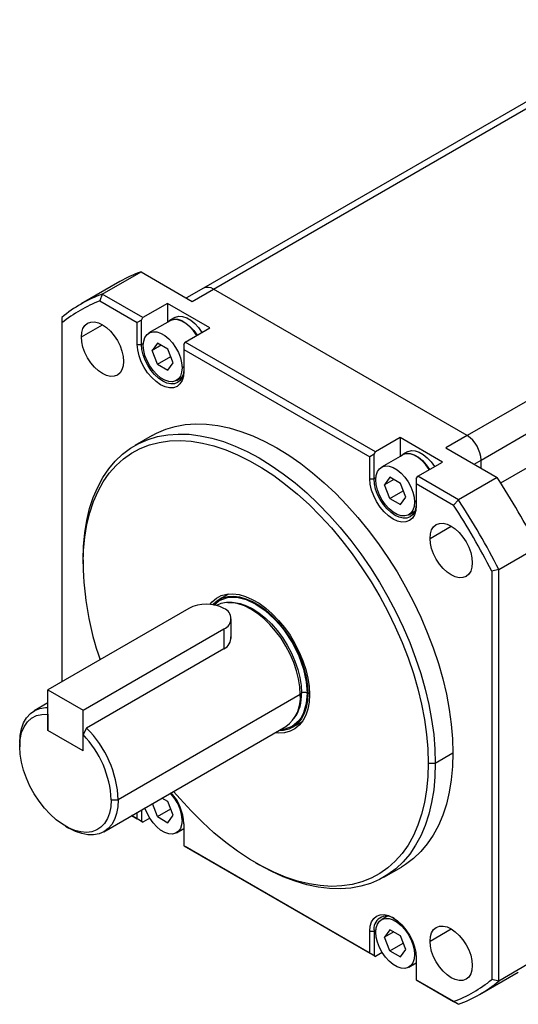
# Model space of a CAD drawing. Header units: millimetres. Extents: x 0 to 699, y 0 to 540.
# Tile 13 of 18: x 436 to 486, y 338 to 436. Entities that reach past the tile are written whole.
import ezdxf

# ---------------------------------------------------------------- set-up
doc = ezdxf.new("R2010")
doc.units = ezdxf.units.MM
doc.header["$LTSCALE"] = 2.5

msp = doc.modelspace()

# ---------------------------------------------------------------- linework, layer by layer
for p, q in [((501.2731, 436.3105), (454.604, 409.3691)), ((455.604, 409.2701), (497.0647, 433.2048)), ((527.7289, 421.5162), (481.0598, 394.5747)), ((482.474, 392.1252), (529.1431, 419.0667)), ((484.4417, 389.8317), (529.1431, 415.6372)), ((444.4469, 408.7714), (448.336, 411.0165)), ((448.336, 411.0165), (453.4826, 408.0454)), ((446.2122, 410.027), (442.3231, 407.7818)), ((454.604, 409.3691), (452.8969, 408.3836)), ((453.4826, 408.0454), (455.604, 409.2701)), ((481.0598, 394.5747), (455.604, 409.2701)), ((444.4469, 408.7714), (444.2197, 408.0861)), ((444.2197, 408.0861), (447.9672, 405.9227)), ((448.5329, 406.4126), (444.4469, 408.7714)), ((451.0078, 407.8413), (448.5329, 406.4126)), ((455.2504, 405.3921), (451.0078, 407.8413)), ((451.0078, 407.8413), (451.0078, 405.9608)), ((440.4012, 406.4351), (440.4012, 405.881)), ((448.3915, 406.1677), (447.9672, 405.9227)), ((448.3915, 406.1677), (448.5329, 406.4126)), ((448.3915, 403.7181), (448.3915, 406.1677)), ((451.2592, 406.0997), (449.1379, 404.8751)), ((451.7292, 406.4287), (451.2342, 406.143)), ((440.4012, 405.881), (440.4012, 369.8755)), ((442.3466, 404.4713), (444.4683, 405.6961)), ((447.9672, 403.7181), (447.9672, 405.9227)), ((452.7755, 403.9634), (455.2504, 405.3921)), ((447.9672, 403.7181), (448.3915, 403.7181)), ((448.5771, 403.8252), (448.3915, 403.7181)), ((449.9825, 403.8603), (449.4521, 403.1058)), ((450.3708, 403.6361), (449.4521, 403.1058)), ((451.0431, 403.248), (449.9825, 403.8603)), ((451.5735, 401.8811), (451.0431, 403.248)), ((452.6341, 403.7185), (452.7755, 403.9634)), ((452.6341, 403.7185), (452.6341, 403.2286)), ((452.6341, 403.2286), (452.6341, 401.0239)), ((452.6341, 403.2286), (471.3017, 392.452)), ((471.8674, 392.9419), (452.7755, 403.9634)), ((449.9825, 401.7389), (449.4521, 403.1058)), ((449.9825, 401.7389), (451.3274, 402.5153)), ((449.9825, 401.7389), (451.0431, 401.1266)), ((451.0431, 401.1266), (451.5735, 401.8811)), ((452.6341, 401.4729), (452.4573, 401.3709)), ((451.8877, 400.1118), (452.4872, 400.4579)), ((449.4689, 394.587), (447.7012, 393.5665)), ((474.3423, 394.3706), (471.8674, 392.9419)), ((478.5849, 391.9214), (474.3423, 394.3706)), ((474.3423, 394.3706), (474.3423, 392.4901)), ((481.0598, 394.5747), (478.9385, 393.3501)), ((478.9385, 393.3501), (484.0851, 390.379)), ((471.726, 392.697), (471.3017, 392.452)), ((471.3017, 390.2473), (471.3017, 392.452)), ((471.726, 392.697), (471.8674, 392.9419)), ((471.726, 390.2473), (471.726, 392.697)), ((474.5937, 392.629), (472.4724, 391.4043)), ((475.0637, 392.958), (474.5688, 392.6723)), ((476.1101, 390.4927), (478.5849, 391.9214)), ((481.7671, 391.7172), (482.474, 392.1252)), ((482.474, 391.3091), (482.474, 392.1252)), ((471.9117, 390.3545), (471.726, 390.2473)), ((473.317, 390.3896), (472.7867, 389.635)), ((474.3776, 389.7773), (473.317, 390.3896)), ((475.9686, 390.2477), (476.1101, 390.4927)), ((480.196, 388.1339), (476.1101, 390.4927)), ((484.0851, 390.379), (480.196, 388.1339)), ((471.3017, 390.2473), (471.726, 390.2473)), ((473.7054, 390.1654), (472.7867, 389.635)), ((473.317, 388.2682), (472.7867, 389.635)), ((474.908, 388.4104), (474.3776, 389.7773)), ((475.9686, 390.2477), (475.9686, 389.7578)), ((475.9686, 389.7578), (479.7162, 387.5944)), ((475.9686, 389.7578), (475.9686, 387.5532)), ((473.317, 388.2682), (474.6619, 389.0446)), ((474.3776, 387.6558), (474.908, 388.4104)), ((473.317, 388.2682), (474.3776, 387.6558)), ((475.9686, 388.0022), (475.7919, 387.9002)), ((480.196, 388.1339), (479.7162, 387.5944)), ((475.2222, 386.6411), (475.8217, 386.9872)), ((477.3466, 384.2662), (479.4683, 385.491)), ((484.2418, 381.1264), (488.1309, 383.3716)), ((442.5225, 382.1204), (442.5225, 381.7122)), ((484.2418, 381.1264), (483.5347, 380.9806)), ((483.5347, 380.9806), (483.5347, 339.9906)), ((484.2418, 339.8447), (484.2418, 381.1264)), ((457.1168, 378.6799), (456.1469, 378.1199)), ((453.1291, 377.2231), (438.987, 369.059)), ((457.3969, 374.2095), (457.3969, 376.2026)), ((442.5225, 367.018), (456.6646, 375.1821)), ((456.6646, 375.1821), (456.6646, 373.1721)), ((456.6646, 373.1721), (442.876, 365.2121)), ((438.987, 364.9763), (438.987, 369.059)), ((438.987, 369.059), (442.5225, 367.018)), ((464.3264, 368.5825), (446.058, 358.0363)), ((465.0792, 368.6905), (465.2532, 368.7909)), ((438.987, 367.7518), (437.6086, 366.9561)), ((438.987, 366.6094), (438.987, 364.9763)), ((442.5225, 362.9353), (442.5225, 367.018)), ((463.5463, 365.3024), (464.5162, 365.8623)), ((442.5225, 362.9353), (438.987, 364.9763)), ((442.876, 365.2121), (442.5225, 364.5684)), ((444.608, 354.8314), (462.8764, 365.3776)), ((436.1585, 363.7512), (436.1585, 363.343)), ((442.5225, 362.9353), (442.5225, 364.5684)), ((477.8778, 361.7102), (479.6456, 362.7307)), ((477.1707, 361.7102), (477.8778, 361.7102)), ((445.3509, 358.0363), (446.058, 358.0363)), ((451.0431, 357.8483), (450.4386, 358.1973)), ((451.5735, 356.4815), (451.0431, 357.8483)), ((447.9672, 356.1137), (447.9672, 356.7707)), ((448.3915, 357.0156), (448.3915, 355.8688)), ((449.9825, 356.3392), (449.4769, 357.6422)), ((449.9825, 356.3392), (451.3274, 357.1156)), ((447.3982, 356.4422), (447.9672, 356.1137)), ((448.5329, 355.7871), (447.3982, 356.4422)), ((448.3915, 355.8688), (447.9672, 356.1137)), ((448.3915, 355.8688), (448.5329, 355.7871)), ((449.2104, 356.1782), (448.5329, 355.7871)), ((449.9825, 356.3392), (451.0431, 355.7269)), ((451.0431, 355.7269), (451.5735, 356.4815)), ((452.6061, 356.0571), (452.4573, 355.9712)), ((440.754, 355.3826), (441.1075, 355.1784)), ((451.8877, 354.7121), (452.6341, 355.1431)), ((452.6341, 355.6242), (452.6341, 353.4196)), ((452.6341, 353.4196), (471.3017, 342.643)), ((452.6341, 353.4195), (452.6341, 353.4196)), ((452.6341, 353.4195), (452.7755, 353.3379)), ((471.8674, 342.3164), (452.7755, 353.3379)), ((459.8438, 351.7076), (460.1973, 351.5034)), ((472.6991, 350.2641), (474.4669, 351.2846)), ((473.072, 346.3508), (472.4724, 346.0047)), ((471.3017, 342.643), (471.3017, 344.8477)), ((471.3017, 344.8477), (471.726, 344.8477)), ((471.9117, 344.9548), (471.726, 344.8477)), ((471.726, 344.8477), (471.726, 342.398)), ((473.317, 344.9899), (472.7867, 344.2354)), ((474.3776, 344.3776), (473.317, 344.9899)), ((477.3466, 343.8495), (479.4683, 345.0743)), ((473.7054, 344.7657), (472.7867, 344.2354)), ((473.317, 342.8685), (472.7867, 344.2354)), ((474.908, 343.0107), (474.3776, 344.3776)), ((473.317, 342.8685), (474.6619, 343.6449)), ((473.317, 342.8685), (474.3776, 342.2562)), ((474.3776, 342.2562), (474.908, 343.0107)), ((471.726, 342.398), (471.3017, 342.643)), ((471.726, 342.398), (471.8674, 342.3164)), ((472.5449, 342.7075), (471.8674, 342.3164)), ((475.9406, 342.5863), (475.7919, 342.5005)), ((475.9686, 342.1535), (475.9686, 339.9489)), ((488.1309, 342.0898), (484.2418, 339.8447)), ((475.2222, 341.2414), (475.9686, 341.6723)), ((475.9686, 339.9489), (479.7162, 337.7855)), ((475.9686, 339.9488), (475.9686, 339.9489)), ((475.9686, 339.9488), (476.1101, 339.8671)), ((482.3199, 338.4979), (486.2089, 340.7431)), ((484.2418, 339.8447), (483.5347, 339.9906)), ((480.196, 337.5084), (476.1101, 339.8671)), ((479.7162, 337.7855), (480.196, 337.5084))]:
    msp.add_line(p, q)
at = {"flags": 128}
for points in [[(450.9958, 405.9476), (451.0323, 405.9866), (451.3093, 406.1819), (451.6442, 406.2696), (452.0223, 406.2457), (452.4272, 406.1113), (452.8411, 405.8724), (453.2459, 405.5393), (453.6241, 405.1266), (453.9589, 404.6523), (453.9615, 404.6481)], [(453.9365, 404.6336), (453.9353, 404.6356), (453.6064, 405.1014), (453.235, 405.5068), (452.8374, 405.8339), (452.4309, 406.0686), (452.0332, 406.2005), (451.6618, 406.224), (451.333, 406.1379), (451.2592, 406.0997)], [(451.7292, 406.4287), (451.8043, 406.4677), (452.1391, 406.5553), (452.5173, 406.5314), (452.9221, 406.3971), (453.336, 406.1581), (453.7409, 405.825), (454.119, 405.4123), (454.4539, 404.9381), (454.4565, 404.9338)], [(442.3466, 404.4713), (442.3874, 404.9257), (442.5081, 405.3155), (442.7041, 405.6258), (442.9679, 405.8448), (443.2894, 405.9638), (443.6561, 405.9785), (444.0541, 405.8881), (444.4679, 405.6963), (444.8818, 405.4103), (445.2797, 405.0412), (445.6465, 404.6031), (445.9679, 404.1129), (446.2317, 403.5894), (446.4278, 403.0527), (446.5485, 402.5235), (446.5892, 402.0221)], [(446.5892, 402.0221), (446.5485, 401.5677), (446.4278, 401.1779), (446.2317, 400.8675), (445.9679, 400.6486), (445.6465, 400.5295), (445.2797, 400.5149), (444.8818, 400.6052), (444.4679, 400.7971), (444.0541, 401.083), (443.6561, 401.4522), (443.2894, 401.8902), (442.9679, 402.3805), (442.7041, 402.904), (442.5081, 403.4406), (442.3874, 403.9699), (442.3466, 404.4713)], [(448.5682, 403.616), (448.6107, 404.0583), (448.7364, 404.4323), (448.9396, 404.7215), (449.2116, 404.9133), (449.5405, 404.9994), (449.9119, 404.9759), (450.3095, 404.844), (450.7161, 404.6093), (451.1137, 404.2821), (451.4851, 403.8768), (451.8139, 403.411), (452.086, 402.9051), (452.2892, 402.3813), (452.4148, 401.8623), (452.4573, 401.3709)], [(452.6341, 401.0239), (452.5893, 400.5241), (452.4565, 400.0953), (452.2409, 399.7539), (451.9507, 399.5131), (451.5971, 399.3821), (451.1936, 399.366), (450.7559, 399.4654), (450.3007, 399.6764), (449.8454, 399.991), (449.4077, 400.397), (449.0043, 400.8789), (448.6507, 401.4182), (448.3605, 401.994), (448.1448, 402.5843), (448.012, 403.1665), (447.9672, 403.7181)], [(452.6341, 401.2688), (452.5934, 400.8145), (452.4726, 400.4246), (452.2766, 400.1143), (452.0128, 399.8954), (451.6913, 399.7763), (451.3246, 399.7617), (450.9266, 399.852), (450.5128, 400.0438), (450.0989, 400.3298), (449.701, 400.6989), (449.3343, 401.137), (449.0128, 401.6272), (448.749, 402.1507), (448.5529, 402.6874), (448.4322, 403.2166), (448.3915, 403.7181)], [(452.4573, 401.3709), (452.4148, 400.9286), (452.2892, 400.5546), (452.086, 400.2654), (451.8139, 400.0736), (451.4851, 399.9875), (451.1137, 400.011), (450.7161, 400.1429), (450.3095, 400.3776), (449.9119, 400.7048), (449.5405, 401.1101), (449.2116, 401.5759), (448.9396, 402.0818), (448.7364, 402.6056), (448.6107, 403.1246), (448.5682, 403.616)], [(449.4689, 394.587), (449.902, 394.8202), (450.8118, 395.2111), (451.7736, 395.4981), (452.7829, 395.6799), (453.835, 395.7557), (454.9251, 395.725), (456.048, 395.5881), (457.1985, 395.3456), (458.3713, 394.9986), (459.5608, 394.5488), (460.7616, 393.9981), (461.9679, 393.3493), (463.1743, 392.6053), (464.375, 391.7696), (465.5646, 390.8461), (466.7373, 389.839), (467.8878, 388.7532), (469.0107, 387.5936), (470.1008, 386.3656), (471.153, 385.0751), (472.1623, 383.7279), (473.1241, 382.3305), (474.0339, 380.8892), (474.8874, 379.4108), (475.6807, 377.9023), (476.41, 376.3706), (477.0721, 374.8229), (477.6637, 373.2664), (478.1821, 371.7083), (478.6249, 370.156), (478.9901, 368.6166), (479.2758, 367.0974), (479.4809, 365.6054), (479.6044, 364.1475), (479.6456, 362.7307)], [(442.5225, 382.1204), (442.5637, 383.4897), (442.6871, 384.805), (442.8922, 386.0602), (443.178, 387.2494), (443.5432, 388.3672), (443.986, 389.4083), (444.5044, 390.3678), (445.096, 391.2413), (445.758, 392.0246), (446.4874, 392.7142), (447.2807, 393.3068), (448.1342, 393.7997), (449.044, 394.1906), (450.0058, 394.4776), (451.0151, 394.6594), (452.0673, 394.7351), (453.1574, 394.7045), (454.2803, 394.5676), (455.4308, 394.3251), (456.6035, 393.9781), (457.793, 393.5283), (458.9938, 392.9776), (460.2002, 392.3288), (461.4065, 391.5848), (462.6073, 390.7491), (463.7968, 389.8255), (464.9695, 388.8185), (466.12, 387.7327), (467.243, 386.5731), (468.333, 385.3451), (469.3852, 384.0546), (470.3945, 382.7074), (471.3563, 381.31), (472.2661, 379.8687), (473.1196, 378.3903), (473.9129, 376.8818), (474.6423, 375.3501), (475.3043, 373.8024), (475.8959, 372.2459), (476.4143, 370.6878), (476.8571, 369.1355), (477.2223, 367.5961), (477.5081, 366.0769), (477.7132, 364.5849), (477.8366, 363.127), (477.8778, 361.7102)], [(442.5225, 381.7122), (442.5647, 383.0833), (442.6911, 384.399), (442.9011, 385.653), (443.1936, 386.8389), (443.5673, 387.9512), (444.0202, 388.9844), (444.5503, 389.9334), (445.1549, 390.7937), (445.8311, 391.5609), (446.5756, 392.2315), (447.3847, 392.8021), (448.2545, 393.2699), (449.1808, 393.6328), (450.1591, 393.8888), (451.1845, 394.0367), (452.2522, 394.0759), (453.3569, 394.0062), (454.4932, 393.8278), (455.6555, 393.5416), (456.8383, 393.1492), (458.0357, 392.6522), (459.242, 392.0533), (460.4512, 391.3552), (461.6575, 390.5614), (462.8549, 389.6758), (464.0377, 388.7027), (465.2, 387.6468), (466.3363, 386.5133), (467.441, 385.3076), (468.5087, 384.0357), (469.5341, 382.7038), (470.5124, 381.3183), (471.4387, 379.886), (472.3085, 378.4139), (473.1176, 376.9091), (473.8621, 375.379), (474.5383, 373.831), (475.1429, 372.2727), (475.673, 370.7117), (476.1259, 369.1555), (476.4996, 367.6118), (476.7921, 366.088), (477.0021, 364.5917), (477.1285, 363.13), (477.1707, 361.7102)], [(474.3303, 392.4769), (474.3669, 392.5159), (474.6438, 392.7112), (474.9787, 392.7988), (475.3568, 392.7749), (475.7617, 392.6406), (476.1756, 392.4016), (476.5805, 392.0685), (476.9586, 391.6558), (477.2934, 391.1816), (477.2961, 391.1773)], [(477.271, 391.1629), (477.2698, 391.1649), (476.9409, 391.6307), (476.5695, 392.036), (476.1719, 392.3632), (475.7654, 392.5979), (475.3677, 392.7298), (474.9964, 392.7533), (474.6675, 392.6672), (474.5937, 392.629)], [(475.0637, 392.958), (475.1388, 392.9969), (475.4737, 393.0846), (475.8518, 393.0607), (476.2567, 392.9263), (476.6706, 392.6874), (477.0754, 392.3543), (477.4536, 391.9416), (477.7884, 391.4673), (477.791, 391.4631)], [(471.9028, 390.1453), (471.9453, 390.5876), (472.0709, 390.9615), (472.2741, 391.2508), (472.5462, 391.4426), (472.875, 391.5286), (473.2464, 391.5052), (473.6441, 391.3732), (474.0506, 391.1386), (474.4482, 390.8114), (474.8196, 390.4061), (475.1485, 389.9403), (475.4205, 389.4344), (475.6237, 388.9105), (475.7494, 388.3915), (475.7919, 387.9002)], [(475.9686, 387.5532), (475.9238, 387.0534), (475.791, 386.6245), (475.5754, 386.2832), (475.2852, 386.0424), (474.9316, 385.9114), (474.5282, 385.8953), (474.0904, 385.9946), (473.6352, 386.2057), (473.18, 386.5202), (472.7422, 386.9263), (472.3388, 387.4082), (471.9852, 387.9474), (471.695, 388.5233), (471.4794, 389.1136), (471.3466, 389.6958), (471.3017, 390.2473)], [(475.9686, 387.7981), (475.9279, 387.3437), (475.8072, 386.9539), (475.6111, 386.6436), (475.3473, 386.4246), (475.0259, 386.3056), (474.6591, 386.2909), (474.2612, 386.3813), (473.8473, 386.5731), (473.4335, 386.8591), (473.0355, 387.2282), (472.6688, 387.6663), (472.3473, 388.1565), (472.0835, 388.68), (471.8875, 389.2167), (471.7668, 389.7459), (471.726, 390.2473)], [(475.7919, 387.9002), (475.7494, 387.4578), (475.6237, 387.0839), (475.4205, 386.7947), (475.1485, 386.6029), (474.8196, 386.5168), (474.4482, 386.5402), (474.0506, 386.6722), (473.6441, 386.9069), (473.2464, 387.234), (472.875, 387.6393), (472.5462, 388.1051), (472.2741, 388.611), (472.0709, 389.1349), (471.9453, 389.6539), (471.9028, 390.1453)], [(477.3466, 384.2662), (477.3874, 384.7206), (477.5081, 385.1104), (477.7041, 385.4208), (477.9679, 385.6397), (478.2894, 385.7588), (478.6561, 385.7734), (479.0541, 385.6831), (479.4679, 385.4912), (479.8818, 385.2052), (480.2797, 384.8361), (480.6465, 384.398), (480.9679, 383.9078), (481.2317, 383.3843), (481.4278, 382.8476), (481.5485, 382.3184), (481.5892, 381.817)], [(481.5892, 381.817), (481.5485, 381.3626), (481.4278, 380.9728), (481.2317, 380.6624), (480.9679, 380.4435), (480.6465, 380.3245), (480.2797, 380.3098), (479.8818, 380.4001), (479.4679, 380.592), (479.0541, 380.878), (478.6561, 381.2471), (478.2894, 381.6852), (477.9679, 382.1754), (477.7041, 382.6989), (477.5081, 383.2356), (477.3874, 383.7648), (477.3466, 384.2662)], [(455.2308, 377.6329), (455.4703, 377.9092), (455.9033, 378.2636), (456.3985, 378.5147), (456.9481, 378.6586), (457.5434, 378.6928), (458.175, 378.617), (458.833, 378.4322), (459.5069, 378.1415), (460.1863, 377.7493), (460.8602, 377.2619), (461.5182, 376.687), (462.1498, 376.0336), (462.7451, 375.312), (463.2947, 374.5337), (463.7899, 373.7108), (464.2229, 372.8564), (464.5869, 371.984), (464.8761, 371.1072), (465.086, 370.24), (465.2133, 369.3959), (465.256, 368.5884)], [(455.5146, 377.6011), (455.6133, 377.7066), (456.0322, 378.0495), (456.5112, 378.2924), (457.0428, 378.4315), (457.6187, 378.4647), (458.2296, 378.3913), (458.8661, 378.2126), (459.518, 377.9313), (460.1752, 377.552), (460.8271, 377.0805), (461.4636, 376.5244), (462.0745, 375.8923), (462.6504, 375.1944), (463.182, 374.4415), (463.661, 373.6455), (464.0799, 372.819), (464.432, 371.9751), (464.7117, 371.1269), (464.9148, 370.288), (465.0379, 369.4716), (465.0792, 368.6905)], [(455.638, 377.5616), (456.1966, 378.0332), (457.022, 378.3309), (457.9465, 378.3503), (458.9073, 378.1146), (459.8466, 377.6719), (460.7859, 377.0302), (461.7467, 376.1565), (462.2213, 375.633), (462.6712, 375.0697), (463.4966, 373.819), (464.1671, 372.4788), (464.6461, 371.1346), (464.9223, 369.8657), (465.0085, 368.7313)], [(464.3264, 368.5825), (464.2841, 369.353), (464.1578, 370.1592), (463.9496, 370.9873), (463.6633, 371.8232), (463.3036, 372.6525), (462.8767, 373.4611), (462.3899, 374.235), (461.8516, 374.9612), (461.2709, 375.6271), (460.6578, 376.2214), (460.0227, 376.7338), (459.3767, 377.1557), (458.7306, 377.4797), (458.0956, 377.7005), (457.4825, 377.8141), (456.9018, 377.8186), (456.3635, 377.714), (455.9113, 377.5217)], [(457.052, 377.8281), (457.1242, 377.8355), (457.6966, 377.831), (458.301, 377.719), (458.9269, 377.5015), (459.5638, 377.182), (460.2006, 376.7662), (460.8265, 376.2611), (461.4309, 375.6753), (462.0033, 375.0189), (462.5339, 374.3031), (463.0138, 373.5402), (463.4346, 372.7432), (463.7891, 371.9257), (464.0714, 371.1018), (464.2765, 370.2855), (464.4011, 369.4908), (464.4428, 368.7313)], [(465.256, 368.5884), (465.2133, 367.8301), (465.086, 367.1331), (464.8761, 366.5082), (464.5869, 365.9654), (464.2229, 365.5132), (463.7899, 365.1587), (463.2947, 364.9076), (462.7451, 364.7638), (462.1498, 364.7295), (461.8033, 364.758)], [(465.0792, 368.6905), (465.0379, 367.957), (464.9148, 367.2827), (464.7117, 366.6782), (464.432, 366.1532), (464.0799, 365.7157), (463.661, 365.3729), (463.182, 365.13), (462.6504, 364.9908), (462.1462, 364.956)], [(465.0085, 368.7313), (464.9223, 367.6964), (464.6461, 366.7464), (464.4299, 366.3231), (464.1671, 365.9552), (463.4966, 365.3892), (462.6712, 365.0914), (462.3698, 365.0851)], [(436.1585, 363.7512), (436.2029, 364.489), (436.3351, 365.1623), (436.5529, 365.7592), (436.8522, 366.2689), (437.2279, 366.6823), (437.673, 366.992), (438.1797, 367.1924), (438.7389, 367.28), (438.987, 367.2826)], [(436.1585, 363.343), (436.2081, 364.0918), (436.3557, 364.7672), (436.5983, 365.3546), (436.9305, 365.8414), (437.3451, 366.2171), (437.8334, 366.4736), (438.3846, 366.6053), (438.987, 366.6094)], [(464.1659, 367.264), (464.0833, 366.9685), (464.0716, 366.9406)], [(445.3509, 358.0363), (445.3081, 357.3383), (445.1805, 356.7028), (444.9704, 356.1415), (444.6818, 355.6649), (444.32, 355.2819), (443.8919, 354.9997), (443.4053, 354.8235), (442.8693, 354.7565), (442.2939, 354.8001), (441.6898, 354.9533), (441.0684, 355.2135), (440.4411, 355.5756), (439.8196, 356.033), (439.2155, 356.5771), (438.6402, 357.1979), (438.1042, 357.8837), (437.6176, 358.6218), (437.1894, 359.3984), (436.8276, 360.199), (436.539, 361.0088), (436.329, 361.8126), (436.2013, 362.5956), (436.1585, 363.343)], [(479.6456, 362.7307), (479.6044, 361.3614), (479.4809, 360.0461), (479.2758, 358.7909), (478.9901, 357.6016), (478.6249, 356.4838), (478.1821, 355.4428), (477.6637, 354.4833), (477.0721, 353.6098), (476.41, 352.8265), (475.6807, 352.1368), (474.8874, 351.5442), (474.4669, 351.2846)], [(477.1707, 361.7102), (477.1285, 360.339), (477.0021, 359.0233), (476.7921, 357.7694), (476.4996, 356.5834), (476.1259, 355.4711), (475.673, 354.4379), (475.1429, 353.4889), (474.5383, 352.6287), (473.8621, 351.8614), (473.1176, 351.1908), (472.3085, 350.6202), (471.4387, 350.1524), (470.5124, 349.7896), (469.5341, 349.5336), (468.5087, 349.3856), (467.441, 349.3464), (466.3363, 349.4162), (465.2, 349.5946), (464.0377, 349.8807), (462.8549, 350.2732), (461.6575, 350.7701), (460.4512, 351.3691), (459.242, 352.0671), (458.0357, 352.8609), (456.8383, 353.7465), (455.6555, 354.7196), (454.4932, 355.7755), (453.3569, 356.9091), (452.2522, 358.1147), (451.606, 358.8713)], [(477.8778, 361.7102), (477.8366, 360.3409), (477.7132, 359.0256), (477.5081, 357.7704), (477.2223, 356.5811), (476.8571, 355.4633), (476.4143, 354.4223), (475.8959, 353.4628), (475.3043, 352.5893), (474.6423, 351.8059), (473.9129, 351.1163), (473.1196, 350.5237), (472.2661, 350.0308), (471.3563, 349.64), (470.3945, 349.353), (469.3852, 349.1712), (468.333, 349.0954), (467.243, 349.126), (466.12, 349.2629), (464.9695, 349.5054), (463.7968, 349.8524), (462.6073, 350.3023), (461.4065, 350.8529), (460.2002, 351.5018), (460.1973, 351.5034)], [(446.058, 358.0363), (446.0157, 357.3147), (445.8894, 356.6543), (445.6812, 356.0665), (445.3949, 355.5613), (445.0352, 355.1473), (444.6083, 354.8316), (444.1215, 354.6196), (443.5831, 354.515), (443.0025, 354.5196), (442.3894, 354.6332), (441.7543, 354.8539), (441.1083, 355.178), (441.1075, 355.1784)], [(452.4573, 355.9712), (452.4148, 355.5289), (452.2892, 355.1549), (452.086, 354.8657), (451.8139, 354.6739), (451.4851, 354.5879), (451.1137, 354.6113), (450.7161, 354.7433), (450.3095, 354.9779), (449.9119, 355.3051), (449.5405, 355.7104), (449.2116, 356.1762), (448.9396, 356.6821), (448.7364, 357.206), (448.734, 357.2133)], [(471.3017, 344.8477), (471.3466, 345.3475), (471.4794, 345.7763), (471.695, 346.1177), (471.9852, 346.3585), (472.3388, 346.4894), (472.7422, 346.5056), (473.18, 346.4062), (473.6352, 346.1952), (474.0904, 345.8806), (474.5282, 345.4746), (474.9316, 344.9927), (475.2852, 344.4534), (475.5754, 343.8776), (475.791, 343.2872), (475.9238, 342.7051), (475.9686, 342.1535)], [(471.9028, 344.7456), (471.9453, 345.1879), (472.0709, 345.5619), (472.2741, 345.8511), (472.5462, 346.0429), (472.875, 346.129), (473.2464, 346.1055), (473.6441, 345.9736), (474.0506, 345.7389), (474.4482, 345.4117), (474.8196, 345.0064), (475.1485, 344.5406), (475.4205, 344.0347), (475.6237, 343.5109), (475.7494, 342.9919), (475.7919, 342.5005)], [(477.3466, 343.8495), (477.3874, 344.3039), (477.5081, 344.6937), (477.7041, 345.0041), (477.9679, 345.223), (478.2894, 345.342), (478.6561, 345.3567), (479.0541, 345.2664), (479.4679, 345.0745), (479.8818, 344.7885), (480.2797, 344.4194), (480.6465, 343.9813), (480.9679, 343.4911), (481.2317, 342.9676), (481.4278, 342.4309), (481.5485, 341.9017), (481.5892, 341.4003)], [(475.7919, 342.5005), (475.7494, 342.0582), (475.6237, 341.6842), (475.4205, 341.395), (475.1485, 341.2032), (474.8196, 341.1171), (474.4482, 341.1406), (474.0506, 341.2725), (473.6441, 341.5072), (473.2464, 341.8344), (472.875, 342.2397), (472.5462, 342.7055), (472.2741, 343.2114), (472.0709, 343.7352), (471.9453, 344.2542), (471.9028, 344.7456)], [(481.5892, 341.4003), (481.5485, 340.9459), (481.4278, 340.5561), (481.2317, 340.2457), (480.9679, 340.0268), (480.6465, 339.9078), (480.2797, 339.8931), (479.8818, 339.9834), (479.4679, 340.1753), (479.0541, 340.4613), (478.6561, 340.8304), (478.2894, 341.2685), (477.9679, 341.7587), (477.7041, 342.2822), (477.5081, 342.8189), (477.3874, 343.3481), (477.3466, 343.8495)]]:
    msp.add_lwpolyline(points, dxfattribs=at)
for centre, radius, start, end in [((452.936, 398.3702), 13.4569, 109.98854, 119.977176), ((455.0181, 408.4523), 1.006, 54.382423, 114.307119), ((449.0298, 396.1642), 13.4144, 109.976934, 130.033818), ((448.839, 395.6782), 13.2399, 110.419682, 129.59107), ((479.4036, 391.9855), 3.0736, 2.605478, 57.394522), ((426.3335, 352.3645), 69.1401, 26.645412, 33.354588), ((422.5791, 350.1971), 68.2877, 26.794459, 33.205542), ((422.4444, 350.1193), 69.1401, 26.645412, 33.354588), ((473.0631, 382.1448), 30.5436, 180.811507, 199.234569), ((454.8969, 373.8113), 3.8426, 62.609672, 117.390328), ((456.2773, 376.2026), 1.0915, 290.783421, 69.216579), ((456.1128, 374.2978), 1.2537, 296.11105, 3.980579), ((460.805, 368.2452), 3.5375, 305.841524, 5.470656), ((460.4555, 368.4981), 3.9941, 324.961855, 3.346421), ((464.5324, 368.5413), 0.2101, 115.256368, 168.69562), ((464.7256, 368.1854), 0.6148, 62.609672, 117.390328), ((435.1931, 357.5118), 10.8776, 2.763849, 45.064543), ((435.2319, 357.5331), 10.1315, 2.846897, 43.978986), ((448.1973, 355.7664), 4.2649, 2.753175, 43.348224), ((447.551, 355.3856), 5.0887, 2.687797, 41.23179), ((473.0029, 345.0667), 1.2956, 55.101697, 189.735563), ((475.0968, 350.1934), 13.2399, 290.419682, 309.59107), ((475.6131, 350.1156), 13.4144, 289.976934, 310.033818)]:
    msp.add_arc(centre, radius, start, end)

doc.saveas('drawing.dxf')
